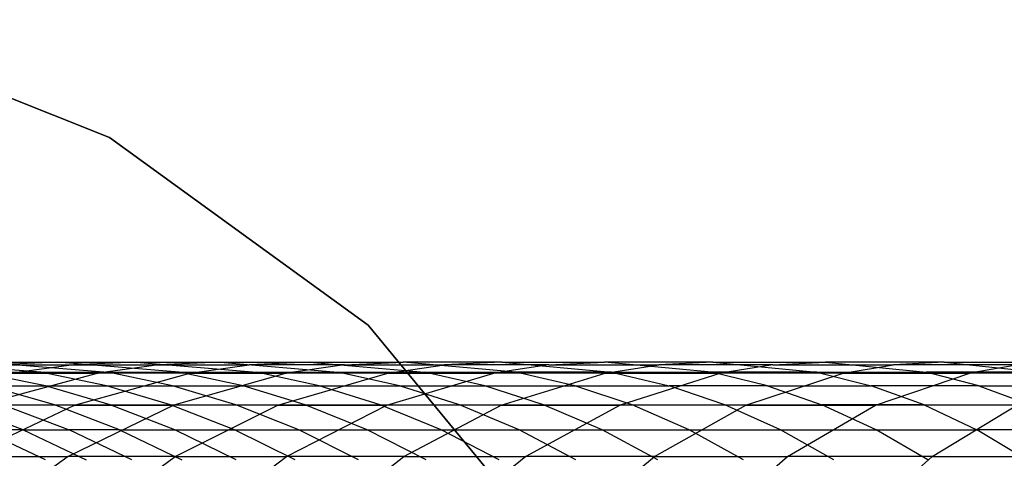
# Model space of a CAD drawing. Extents: x 1 to 115, y -55 to 55.
# Tile 44 of 86: x 57.61 to 61.47, y 3.12 to 4.84. Entities that reach past the tile are written whole.
import ezdxf

# ---------------------------------------------------------------- set-up
doc = ezdxf.new("R2010")
doc.units = 0
doc.header["$LTSCALE"] = 25.4
doc.layers.get('0').update_dxf_attribs({"linetype": 'CONTINUOUS'})

# ---------------------------------------------------------------- blocks, each defined once
blk = doc.blocks.new('NL2500025450_STL')
at = {"color": 0}
for p, q in [((56.7934, 4.8429, 45.6096), (57.9588, 4.3815, 45.6096)), ((57.9588, 4.3815, 43.8096), (56.7934, 4.8429, 43.8096)), ((57.9588, 4.3815, 43.8096), (56.7934, 4.8429, 43.8096)), ((56.7934, 4.8429, 45.6096), (57.9588, 4.3815, 45.6096)), ((57.9588, 4.3815, 45.6096), (58.9727, 3.6448, 45.6096)), ((58.9727, 3.6448, 43.8096), (57.9588, 4.3815, 43.8096)), ((57.9588, 4.3815, 43.8096), (57.9588, 4.3815, 45.6096)), ((57.9588, 4.3815, 43.8096), (57.9588, 4.3815, 45.6096)), ((58.9727, 3.6448, 43.8096), (57.9588, 4.3815, 43.8096)), ((57.9588, 4.3815, 45.6096), (58.9727, 3.6448, 45.6096)), ((58.9727, 3.6448, 45.6096), (59.7716, 2.6791, 45.6096)), ((59.7716, 2.6791, 43.8096), (58.9727, 3.6448, 43.8096)), ((58.9727, 3.6448, 43.8096), (58.9727, 3.6448, 45.6096)), ((58.9727, 3.6448, 43.8096), (58.9727, 3.6448, 45.6096)), ((59.7716, 2.6791, 43.8096), (58.9727, 3.6448, 43.8096)), ((58.9727, 3.6448, 45.6096), (59.7716, 2.6791, 45.6096)), ((57.6891, 3.46, 24.8577), (57.1954, 3.5, 24.6718)), ((57.6891, 3.46, 24.8577), (57.1954, 3.5, 24.6718)), ((57.4647, 3.5, 23.9921), (57.7527, 3.5, 23.3333)), ((57.4647, 3.5, 23.9921), (57.9517, 3.46, 24.1949)), ((57.4647, 3.5, 23.9921), (57.7527, 3.5, 23.3333)), ((57.4647, 3.5, 23.9921), (57.9517, 3.46, 24.1949)), ((57.7527, 3.5, 23.3333), (57.503, 3.4892, 23.2189)), ((57.7527, 3.5, 23.3333), (57.503, 3.4892, 23.2189)), ((57.503, 3.4892, 23.2189), (57.818, 3.4892, 22.5629)), ((57.503, 3.4892, 23.2189), (57.818, 3.4892, 22.5629)), ((57.818, 3.4892, 22.5629), (57.575, 3.457, 22.4408)), ((57.818, 3.4892, 22.5629), (57.575, 3.457, 22.4408)), ((58.2322, 3.46, 23.553), (57.7527, 3.5, 23.3333)), ((57.7527, 3.5, 23.3333), (58.0633, 3.5, 22.6862)), ((58.2322, 3.46, 23.553), (57.7527, 3.5, 23.3333)), ((57.7527, 3.5, 23.3333), (58.0633, 3.5, 22.6862)), ((58.0633, 3.5, 22.6862), (57.818, 3.4892, 22.5629)), ((58.0633, 3.5, 22.6862), (57.818, 3.4892, 22.5629)), ((57.818, 3.4892, 22.5629), (58.1518, 3.4892, 21.9276)), ((57.818, 3.4892, 22.5629), (58.1518, 3.4892, 21.9276)), ((58.1518, 3.4892, 21.9276), (57.9134, 3.457, 21.7968)), ((58.1518, 3.4892, 21.9276), (57.9134, 3.457, 21.7968)), ((58.0633, 3.5, 22.6862), (58.3924, 3.5, 22.0597)), ((58.0633, 3.5, 22.6862), (58.5346, 3.46, 22.9229)), ((58.0633, 3.5, 22.6862), (58.3924, 3.5, 22.0597)), ((58.0633, 3.5, 22.6862), (58.5346, 3.46, 22.9229)), ((58.3924, 3.5, 22.0597), (58.1518, 3.4892, 21.9276)), ((58.3924, 3.5, 22.0597), (58.1518, 3.4892, 21.9276)), ((58.1518, 3.4892, 21.9276), (58.507, 3.4892, 21.3077)), ((58.1518, 3.4892, 21.9276), (58.507, 3.4892, 21.3077)), ((58.2736, 3.457, 21.1683), (58.507, 3.4892, 21.3077)), ((58.2736, 3.457, 21.1683), (58.507, 3.4892, 21.3077)), ((58.3924, 3.5, 22.0597), (58.7426, 3.5, 21.4485)), ((58.3924, 3.5, 22.0597), (58.8546, 3.46, 22.3132)), ((58.3924, 3.5, 22.0597), (58.7426, 3.5, 21.4485)), ((58.3924, 3.5, 22.0597), (58.8546, 3.46, 22.3132)), ((58.7426, 3.5, 21.4485), (58.507, 3.4892, 21.3077)), ((58.7426, 3.5, 21.4485), (58.507, 3.4892, 21.3077)), ((58.8805, 3.4892, 20.7082), (58.507, 3.4892, 21.3077)), ((58.8805, 3.4892, 20.7082), (58.507, 3.4892, 21.3077)), ((58.8805, 3.4892, 20.7082), (58.6524, 3.457, 20.5602)), ((58.8805, 3.4892, 20.7082), (58.6524, 3.457, 20.5602)), ((58.7426, 3.5, 21.4485), (59.1107, 3.5, 20.8575)), ((58.7426, 3.5, 21.4485), (59.195, 3.46, 21.7188)), ((58.7426, 3.5, 21.4485), (59.1107, 3.5, 20.8575)), ((58.7426, 3.5, 21.4485), (59.195, 3.46, 21.7188)), ((58.8805, 3.4892, 20.7082), (59.1107, 3.5, 20.8575)), ((58.8805, 3.4892, 20.7082), (59.1107, 3.5, 20.8575)), ((58.8805, 3.4892, 20.7082), (59.2726, 3.4892, 20.1275)), ((58.8805, 3.4892, 20.7082), (59.2726, 3.4892, 20.1275)), ((59.0502, 3.457, 19.9713), (59.2726, 3.4892, 20.1275)), ((59.0502, 3.457, 19.9713), (59.2726, 3.4892, 20.1275)), ((59.4972, 3.5, 20.2852), (59.1107, 3.5, 20.8575)), ((59.5528, 3.46, 21.1443), (59.1107, 3.5, 20.8575)), ((59.4972, 3.5, 20.2852), (59.1107, 3.5, 20.8575)), ((59.5528, 3.46, 21.1443), (59.1107, 3.5, 20.8575)), ((59.4972, 3.5, 20.2852), (59.2726, 3.4892, 20.1275)), ((59.4972, 3.5, 20.2852), (59.2726, 3.4892, 20.1275)), ((59.6823, 3.4892, 19.5666), (59.2726, 3.4892, 20.1275)), ((59.6823, 3.4892, 19.5666), (59.2726, 3.4892, 20.1275)), ((59.6823, 3.4892, 19.5666), (59.4658, 3.457, 19.4023)), ((59.6823, 3.4892, 19.5666), (59.4658, 3.457, 19.4023)), ((59.4972, 3.5, 20.2852), (59.9009, 3.5, 19.7325)), ((59.4972, 3.5, 20.2852), (59.9284, 3.46, 20.5881)), ((59.4972, 3.5, 20.2852), (59.9009, 3.5, 19.7325)), ((59.4972, 3.5, 20.2852), (59.9284, 3.46, 20.5881)), ((59.6823, 3.4892, 19.5666), (59.9009, 3.5, 19.7325)), ((59.6823, 3.4892, 19.5666), (59.9009, 3.5, 19.7325)), ((59.6823, 3.4892, 19.5666), (60.1133, 3.4892, 19.02)), ((59.6823, 3.4892, 19.5666), (60.1133, 3.4892, 19.02)), ((60.3207, 3.46, 20.051), (59.9009, 3.5, 19.7325)), ((60.3256, 3.5, 19.1938), (59.9009, 3.5, 19.7325)), ((60.3256, 3.5, 19.1938), (59.9009, 3.5, 19.7325)), ((60.3207, 3.46, 20.051), (59.9009, 3.5, 19.7325)), ((59.9029, 3.457, 18.8478), (60.1133, 3.4892, 19.02)), ((59.9029, 3.457, 18.8478), (60.1133, 3.4892, 19.02)), ((60.3256, 3.5, 19.1938), (60.1133, 3.4892, 19.02)), ((60.3256, 3.5, 19.1938), (60.1133, 3.4892, 19.02)), ((60.5613, 3.4892, 18.4927), (60.1133, 3.4892, 19.02)), ((60.5613, 3.4892, 18.4927), (60.1133, 3.4892, 19.02)), ((60.3256, 3.5, 19.1938), (60.7672, 3.5, 18.6742)), ((60.3256, 3.5, 19.1938), (60.7335, 3.46, 19.5277)), ((60.3256, 3.5, 19.1938), (60.7672, 3.5, 18.6742)), ((60.3256, 3.5, 19.1938), (60.7335, 3.46, 19.5277)), ((60.5613, 3.4892, 18.4927), (60.3573, 3.457, 18.3129)), ((60.5613, 3.4892, 18.4927), (60.3573, 3.457, 18.3129)), ((60.5613, 3.4892, 18.4927), (60.7672, 3.5, 18.6742)), ((60.5613, 3.4892, 18.4927), (60.7672, 3.5, 18.6742)), ((60.5613, 3.4892, 18.4927), (61.0342, 3.4892, 17.9757)), ((60.5613, 3.4892, 18.4927), (61.0342, 3.4892, 17.9757)), ((61.2334, 3.5, 18.1646), (60.7672, 3.5, 18.6742)), ((61.2334, 3.5, 18.1646), (60.7672, 3.5, 18.6742)), ((60.7672, 3.5, 18.6742), (61.1627, 3.46, 19.0229)), ((60.7672, 3.5, 18.6742), (61.1627, 3.46, 19.0229)), ((60.8368, 3.457, 17.7884), (61.0342, 3.4892, 17.9757)), ((60.8368, 3.457, 17.7884), (61.0342, 3.4892, 17.9757)), ((61.2334, 3.5, 18.1646), (61.0342, 3.4892, 17.9757)), ((61.2334, 3.5, 18.1646), (61.0342, 3.4892, 17.9757)), ((61.5239, 3.4892, 17.4778), (61.0342, 3.4892, 17.9757)), ((61.5239, 3.4892, 17.4778), (61.0342, 3.4892, 17.9757)), ((61.2334, 3.5, 18.1646), (61.7161, 3.5, 17.6739)), ((61.2334, 3.5, 18.1646), (61.6159, 3.46, 18.5276)), ((61.2334, 3.5, 18.1646), (61.7161, 3.5, 17.6739)), ((61.2334, 3.5, 18.1646), (61.6159, 3.46, 18.5276)), ((61.5239, 3.4892, 17.4778), (61.3333, 3.457, 17.2835)), ((61.5239, 3.4892, 17.4778), (61.3333, 3.457, 17.2835)), ((57.4459, 3.46, 25.5383), (57.6891, 3.46, 24.8577)), ((57.4459, 3.46, 25.5383), (57.6891, 3.46, 24.8577)), ((57.7072, 3.4066, 25.6267), (57.4459, 3.46, 25.5383)), ((57.7072, 3.4066, 25.6267), (57.4459, 3.46, 25.5383)), ((57.9134, 3.457, 21.7968), (57.4516, 3.3312, 21.5435)), ((57.9134, 3.457, 21.7968), (57.4516, 3.3312, 21.5435)), ((57.575, 3.457, 22.4408), (57.9134, 3.457, 21.7968)), ((57.575, 3.457, 22.4408), (57.9134, 3.457, 21.7968)), ((57.9472, 3.4066, 24.9549), (57.6891, 3.46, 24.8577)), ((57.6891, 3.46, 24.8577), (57.9517, 3.46, 24.1949)), ((57.9472, 3.4066, 24.9549), (57.6891, 3.46, 24.8577)), ((57.6891, 3.46, 24.8577), (57.9517, 3.46, 24.1949)), ((57.8216, 3.3312, 20.8982), (58.2736, 3.457, 21.1683)), ((57.8216, 3.3312, 20.8982), (58.2736, 3.457, 21.1683)), ((58.2736, 3.457, 21.1683), (57.9134, 3.457, 21.7968)), ((58.2736, 3.457, 21.1683), (57.9134, 3.457, 21.7968)), ((57.9517, 3.46, 24.1949), (58.2322, 3.46, 23.553)), ((57.9517, 3.46, 24.1949), (58.2322, 3.46, 23.553)), ((58.2063, 3.4066, 24.301), (57.9517, 3.46, 24.1949)), ((58.2063, 3.4066, 24.301), (57.9517, 3.46, 24.1949)), ((58.6524, 3.457, 20.5602), (58.2107, 3.3312, 20.2737)), ((58.6524, 3.457, 20.5602), (58.2107, 3.3312, 20.2737)), ((58.4829, 3.4066, 23.6679), (58.2322, 3.46, 23.553)), ((58.2322, 3.46, 23.553), (58.5346, 3.46, 22.9229)), ((58.4829, 3.4066, 23.6679), (58.2322, 3.46, 23.553)), ((58.2322, 3.46, 23.553), (58.5346, 3.46, 22.9229)), ((58.2736, 3.457, 21.1683), (58.6524, 3.457, 20.5602)), ((58.2736, 3.457, 21.1683), (58.6524, 3.457, 20.5602)), ((58.781, 3.4066, 23.0467), (58.5346, 3.46, 22.9229)), ((58.5346, 3.46, 22.9229), (58.8546, 3.46, 22.3132)), ((58.5346, 3.46, 22.9229), (58.8546, 3.46, 22.3132)), ((58.781, 3.4066, 23.0467), (58.5346, 3.46, 22.9229)), ((58.6194, 3.3312, 19.6687), (59.0502, 3.457, 19.9713)), ((58.6194, 3.3312, 19.6687), (59.0502, 3.457, 19.9713)), ((59.0502, 3.457, 19.9713), (58.6524, 3.457, 20.5602)), ((59.0502, 3.457, 19.9713), (58.6524, 3.457, 20.5602)), ((58.8546, 3.46, 22.3132), (59.195, 3.46, 21.7188)), ((58.8546, 3.46, 22.3132), (59.195, 3.46, 21.7188)), ((59.0963, 3.4066, 22.4458), (58.8546, 3.46, 22.3132)), ((59.0963, 3.4066, 22.4458), (58.8546, 3.46, 22.3132)), ((59.0464, 3.3312, 19.084), (59.4658, 3.457, 19.4023)), ((59.0464, 3.3312, 19.084), (59.4658, 3.457, 19.4023)), ((59.0502, 3.457, 19.9713), (59.4658, 3.457, 19.4023)), ((59.0502, 3.457, 19.9713), (59.4658, 3.457, 19.4023)), ((59.195, 3.46, 21.7188), (59.5528, 3.46, 21.1443)), ((59.195, 3.46, 21.7188), (59.5528, 3.46, 21.1443)), ((59.4316, 3.4066, 21.8602), (59.195, 3.46, 21.7188)), ((59.4316, 3.4066, 21.8602), (59.195, 3.46, 21.7188)), ((59.9029, 3.457, 18.8478), (59.4658, 3.457, 19.4023)), ((59.9029, 3.457, 18.8478), (59.4658, 3.457, 19.4023)), ((59.4954, 3.3312, 18.5142), (59.9029, 3.457, 18.8478)), ((59.4954, 3.3312, 18.5142), (59.9029, 3.457, 18.8478)), ((59.784, 3.4066, 21.2942), (59.5528, 3.46, 21.1443)), ((59.9284, 3.46, 20.5881), (59.5528, 3.46, 21.1443)), ((59.784, 3.4066, 21.2942), (59.5528, 3.46, 21.1443)), ((59.9284, 3.46, 20.5881), (59.5528, 3.46, 21.1443)), ((59.9029, 3.457, 18.8478), (60.3573, 3.457, 18.3129)), ((59.9029, 3.457, 18.8478), (60.3573, 3.457, 18.3129)), ((59.9284, 3.46, 20.5881), (60.3207, 3.46, 20.051)), ((59.9284, 3.46, 20.5881), (60.3207, 3.46, 20.051)), ((59.9284, 3.46, 20.5881), (60.1539, 3.4066, 20.7465)), ((59.9284, 3.46, 20.5881), (60.1539, 3.4066, 20.7465)), ((60.3573, 3.457, 18.3129), (59.9621, 3.3312, 17.9646)), ((60.3573, 3.457, 18.3129), (59.9621, 3.3312, 17.9646)), ((60.5403, 3.4066, 20.2176), (60.3207, 3.46, 20.051)), ((60.7335, 3.46, 19.5277), (60.3207, 3.46, 20.051)), ((60.5403, 3.4066, 20.2176), (60.3207, 3.46, 20.051)), ((60.7335, 3.46, 19.5277), (60.3207, 3.46, 20.051)), ((60.8368, 3.457, 17.7884), (60.3573, 3.457, 18.3129)), ((60.8368, 3.457, 17.7884), (60.3573, 3.457, 18.3129)), ((60.4546, 3.3312, 17.4258), (60.8368, 3.457, 17.7884)), ((60.4546, 3.3312, 17.4258), (60.8368, 3.457, 17.7884)), ((60.7335, 3.46, 19.5277), (60.9468, 3.4066, 19.7023)), ((60.7335, 3.46, 19.5277), (61.1627, 3.46, 19.0229)), ((60.7335, 3.46, 19.5277), (61.1627, 3.46, 19.0229)), ((60.7335, 3.46, 19.5277), (60.9468, 3.4066, 19.7023)), ((60.8368, 3.457, 17.7884), (61.3333, 3.457, 17.2835)), ((60.8368, 3.457, 17.7884), (61.3333, 3.457, 17.2835)), ((60.9643, 3.3312, 16.9073), (61.3333, 3.457, 17.2835)), ((60.9643, 3.3312, 16.9073), (61.3333, 3.457, 17.2835)), ((61.6159, 3.46, 18.5276), (61.1627, 3.46, 19.0229)), ((61.3695, 3.4066, 19.2052), (61.1627, 3.46, 19.0229)), ((61.6159, 3.46, 18.5276), (61.1627, 3.46, 19.0229)), ((61.3695, 3.4066, 19.2052), (61.1627, 3.46, 19.0229)), ((61.8736, 3.457, 16.773), (61.3333, 3.457, 17.2835)), ((61.8736, 3.457, 16.773), (61.3333, 3.457, 17.2835)), ((57.4853, 3.4066, 26.3201), (57.7072, 3.4066, 25.6267)), ((57.4853, 3.4066, 26.3201), (57.7072, 3.4066, 25.6267)), ((57.7421, 3.3319, 26.3977), (57.4853, 3.4066, 26.3201)), ((57.7421, 3.3319, 26.3977), (57.4853, 3.4066, 26.3201)), ((57.7072, 3.4066, 25.6267), (57.9472, 3.4066, 24.9549)), ((57.9613, 3.3319, 25.7127), (57.7072, 3.4066, 25.6267)), ((57.7072, 3.4066, 25.6267), (57.9472, 3.4066, 24.9549)), ((57.9613, 3.3319, 25.7127), (57.7072, 3.4066, 25.6267)), ((57.9472, 3.4066, 24.9549), (58.2063, 3.4066, 24.301)), ((57.9472, 3.4066, 24.9549), (58.2063, 3.4066, 24.301)), ((58.1982, 3.3319, 25.0494), (57.9472, 3.4066, 24.9549)), ((58.1982, 3.3319, 25.0494), (57.9472, 3.4066, 24.9549)), ((58.2063, 3.4066, 24.301), (58.4829, 3.4066, 23.6679)), ((58.4539, 3.3319, 24.4041), (58.2063, 3.4066, 24.301)), ((58.2063, 3.4066, 24.301), (58.4829, 3.4066, 23.6679)), ((58.4539, 3.3319, 24.4041), (58.2063, 3.4066, 24.301)), ((58.4829, 3.4066, 23.6679), (58.781, 3.4066, 23.0467)), ((58.4829, 3.4066, 23.6679), (58.781, 3.4066, 23.0467)), ((58.7267, 3.3319, 23.7796), (58.4829, 3.4066, 23.6679)), ((58.7267, 3.3319, 23.7796), (58.4829, 3.4066, 23.6679)), ((59.0205, 3.3319, 23.167), (58.781, 3.4066, 23.0467)), ((58.781, 3.4066, 23.0467), (59.0963, 3.4066, 22.4458)), ((59.0205, 3.3319, 23.167), (58.781, 3.4066, 23.0467)), ((58.781, 3.4066, 23.0467), (59.0963, 3.4066, 22.4458)), ((59.3313, 3.3319, 22.5748), (59.0963, 3.4066, 22.4458)), ((59.0963, 3.4066, 22.4458), (59.4316, 3.4066, 21.8602)), ((59.0963, 3.4066, 22.4458), (59.4316, 3.4066, 21.8602)), ((59.3313, 3.3319, 22.5748), (59.0963, 3.4066, 22.4458)), ((59.4316, 3.4066, 21.8602), (59.784, 3.4066, 21.2942)), ((59.4316, 3.4066, 21.8602), (59.784, 3.4066, 21.2942)), ((59.6617, 3.3319, 21.9976), (59.4316, 3.4066, 21.8602)), ((59.6617, 3.3319, 21.9976), (59.4316, 3.4066, 21.8602)), ((59.784, 3.4066, 21.2942), (60.1539, 3.4066, 20.7465)), ((59.784, 3.4066, 21.2942), (60.1539, 3.4066, 20.7465)), ((60.0088, 3.3319, 21.4401), (59.784, 3.4066, 21.2942)), ((60.0088, 3.3319, 21.4401), (59.784, 3.4066, 21.2942)), ((60.5403, 3.4066, 20.2176), (60.1539, 3.4066, 20.7465)), ((60.3731, 3.3319, 20.9005), (60.1539, 3.4066, 20.7465)), ((60.5403, 3.4066, 20.2176), (60.1539, 3.4066, 20.7465)), ((60.3731, 3.3319, 20.9005), (60.1539, 3.4066, 20.7465)), ((60.5403, 3.4066, 20.2176), (60.9468, 3.4066, 19.7023)), ((60.5403, 3.4066, 20.2176), (60.9468, 3.4066, 19.7023)), ((60.5403, 3.4066, 20.2176), (60.7537, 3.3319, 20.3796)), ((60.5403, 3.4066, 20.2176), (60.7537, 3.3319, 20.3796)), ((61.1541, 3.3319, 19.8721), (60.9468, 3.4066, 19.7023)), ((61.3695, 3.4066, 19.2052), (60.9468, 3.4066, 19.7023)), ((61.1541, 3.3319, 19.8721), (60.9468, 3.4066, 19.7023)), ((61.3695, 3.4066, 19.2052), (60.9468, 3.4066, 19.7023)), ((61.3695, 3.4066, 19.2052), (61.5706, 3.3319, 19.3824)), ((61.3695, 3.4066, 19.2052), (61.816, 3.4066, 18.7174)), ((61.3695, 3.4066, 19.2052), (61.816, 3.4066, 18.7174)), ((61.3695, 3.4066, 19.2052), (61.5706, 3.3319, 19.3824)), ((57.6198, 3.2338, 27.8926), (57.3594, 3.3319, 27.8318)), ((57.6198, 3.2338, 27.8926), (57.3594, 3.3319, 27.8318)), ((57.3978, 3.1292, 20.645), (57.8216, 3.3312, 20.8982)), ((57.3978, 3.1292, 20.645), (57.8216, 3.3312, 20.8982)), ((57.8216, 3.3312, 20.8982), (57.4516, 3.3312, 21.5435)), ((57.8216, 3.3312, 20.8982), (57.4516, 3.3312, 21.5435)), ((57.5415, 3.3319, 27.1035), (57.7421, 3.3319, 26.3977)), ((57.5415, 3.3319, 27.1035), (57.7421, 3.3319, 26.3977)), ((57.5415, 3.3319, 27.1035), (57.7998, 3.2338, 27.1724)), ((57.5415, 3.3319, 27.1035), (57.7998, 3.2338, 27.1724)), ((57.7421, 3.3319, 26.3977), (57.9613, 3.3319, 25.7127)), ((57.7421, 3.3319, 26.3977), (57.9613, 3.3319, 25.7127)), ((57.9981, 3.2338, 26.475), (57.7421, 3.3319, 26.3977)), ((57.9981, 3.2338, 26.475), (57.7421, 3.3319, 26.3977)), ((58.2107, 3.3312, 20.2737), (57.7966, 3.1292, 20.0051)), ((58.2107, 3.3312, 20.2737), (57.7966, 3.1292, 20.0051)), ((57.8216, 3.3312, 20.8982), (58.2107, 3.3312, 20.2737)), ((57.8216, 3.3312, 20.8982), (58.2107, 3.3312, 20.2737)), ((57.9613, 3.3319, 25.7127), (58.1982, 3.3319, 25.0494)), ((57.9613, 3.3319, 25.7127), (58.1982, 3.3319, 25.0494)), ((58.2145, 3.2338, 25.7984), (57.9613, 3.3319, 25.7127)), ((58.2145, 3.2338, 25.7984), (57.9613, 3.3319, 25.7127)), ((58.1982, 3.3319, 25.0494), (58.4539, 3.3319, 24.4041)), ((58.4485, 3.2338, 25.1436), (58.1982, 3.3319, 25.0494)), ((58.1982, 3.3319, 25.0494), (58.4539, 3.3319, 24.4041)), ((58.4485, 3.2338, 25.1436), (58.1982, 3.3319, 25.0494)), ((58.6194, 3.3312, 19.6687), (58.2107, 3.3312, 20.2737)), ((58.6194, 3.3312, 19.6687), (58.2107, 3.3312, 20.2737)), ((58.2155, 3.1292, 19.385), (58.6194, 3.3312, 19.6687)), ((58.2155, 3.1292, 19.385), (58.6194, 3.3312, 19.6687)), ((58.4539, 3.3319, 24.4041), (58.7267, 3.3319, 23.7796)), ((58.4539, 3.3319, 24.4041), (58.7267, 3.3319, 23.7796)), ((58.7008, 3.2338, 24.5069), (58.4539, 3.3319, 24.4041)), ((58.7008, 3.2338, 24.5069), (58.4539, 3.3319, 24.4041)), ((58.6194, 3.3312, 19.6687), (59.0464, 3.3312, 19.084)), ((58.6194, 3.3312, 19.6687), (59.0464, 3.3312, 19.084)), ((58.6531, 3.1292, 18.7856), (59.0464, 3.3312, 19.084)), ((58.6531, 3.1292, 18.7856), (59.0464, 3.3312, 19.084)), ((58.7267, 3.3319, 23.7796), (59.0205, 3.3319, 23.167)), ((58.9698, 3.2338, 23.891), (58.7267, 3.3319, 23.7796)), ((58.7267, 3.3319, 23.7796), (59.0205, 3.3319, 23.167)), ((58.9698, 3.2338, 23.891), (58.7267, 3.3319, 23.7796)), ((59.0205, 3.3319, 23.167), (59.3313, 3.3319, 22.5748)), ((59.0205, 3.3319, 23.167), (59.3313, 3.3319, 22.5748)), ((59.2594, 3.2338, 23.287), (59.0205, 3.3319, 23.167)), ((59.2594, 3.2338, 23.287), (59.0205, 3.3319, 23.167)), ((59.4954, 3.3312, 18.5142), (59.0464, 3.3312, 19.084)), ((59.4954, 3.3312, 18.5142), (59.0464, 3.3312, 19.084)), ((59.1134, 3.1292, 18.2015), (59.4954, 3.3312, 18.5142)), ((59.1134, 3.1292, 18.2015), (59.4954, 3.3312, 18.5142)), ((59.5656, 3.2338, 22.7033), (59.3313, 3.3319, 22.5748)), ((59.3313, 3.3319, 22.5748), (59.6617, 3.3319, 21.9976)), ((59.5656, 3.2338, 22.7033), (59.3313, 3.3319, 22.5748)), ((59.3313, 3.3319, 22.5748), (59.6617, 3.3319, 21.9976)), ((59.4954, 3.3312, 18.5142), (59.9621, 3.3312, 17.9646)), ((59.4954, 3.3312, 18.5142), (59.9621, 3.3312, 17.9646)), ((59.9621, 3.3312, 17.9646), (59.5917, 3.1292, 17.6381)), ((59.9621, 3.3312, 17.9646), (59.5917, 3.1292, 17.6381)), ((59.8911, 3.2338, 22.1346), (59.6617, 3.3319, 21.9976)), ((59.6617, 3.3319, 21.9976), (60.0088, 3.3319, 21.4401)), ((59.6617, 3.3319, 21.9976), (60.0088, 3.3319, 21.4401)), ((59.8911, 3.2338, 22.1346), (59.6617, 3.3319, 21.9976)), ((60.4546, 3.3312, 17.4258), (59.9621, 3.3312, 17.9646)), ((60.4546, 3.3312, 17.4258), (59.9621, 3.3312, 17.9646)), ((60.0088, 3.3319, 21.4401), (60.3731, 3.3319, 20.9005)), ((60.0088, 3.3319, 21.4401), (60.3731, 3.3319, 20.9005)), ((60.2329, 3.2338, 21.5854), (60.0088, 3.3319, 21.4401)), ((60.2329, 3.2338, 21.5854), (60.0088, 3.3319, 21.4401)), ((60.0963, 3.1292, 17.0858), (60.4546, 3.3312, 17.4258)), ((60.0963, 3.1292, 17.0858), (60.4546, 3.3312, 17.4258)), ((60.3731, 3.3319, 20.9005), (60.7537, 3.3319, 20.3796)), ((60.3731, 3.3319, 20.9005), (60.7537, 3.3319, 20.3796)), ((60.5917, 3.2338, 21.0541), (60.3731, 3.3319, 20.9005)), ((60.5917, 3.2338, 21.0541), (60.3731, 3.3319, 20.9005)), ((60.4546, 3.3312, 17.4258), (60.9643, 3.3312, 16.9073)), ((60.4546, 3.3312, 17.4258), (60.9643, 3.3312, 16.9073)), ((60.6184, 3.1292, 16.5546), (60.9643, 3.3312, 16.9073)), ((60.6184, 3.1292, 16.5546), (60.9643, 3.3312, 16.9073)), ((61.1541, 3.3319, 19.8721), (60.7537, 3.3319, 20.3796)), ((60.9665, 3.2338, 20.5411), (60.7537, 3.3319, 20.3796)), ((61.1541, 3.3319, 19.8721), (60.7537, 3.3319, 20.3796)), ((60.9665, 3.2338, 20.5411), (60.7537, 3.3319, 20.3796)), ((61.5187, 3.3312, 16.3833), (60.9643, 3.3312, 16.9073)), ((61.5187, 3.3312, 16.3833), (60.9643, 3.3312, 16.9073)), ((61.1541, 3.3319, 19.8721), (61.5706, 3.3319, 19.3824)), ((61.1541, 3.3319, 19.8721), (61.5706, 3.3319, 19.3824)), ((61.1541, 3.3319, 19.8721), (61.3609, 3.2338, 20.0413)), ((61.1541, 3.3319, 19.8721), (61.3609, 3.2338, 20.0413)), ((61.1861, 3.1292, 16.018), (61.5187, 3.3312, 16.3833)), ((61.1861, 3.1292, 16.018), (61.5187, 3.3312, 16.3833)), ((57.708, 3.1162, 28.6852), (57.4585, 3.2338, 28.635)), ((57.6198, 3.2338, 27.8926), (57.4585, 3.2338, 28.635)), ((57.708, 3.1162, 28.6852), (57.4585, 3.2338, 28.635)), ((57.6198, 3.2338, 27.8926), (57.4585, 3.2338, 28.635)), ((57.6198, 3.2338, 27.8926), (57.8676, 3.1162, 27.9505)), ((57.6198, 3.2338, 27.8926), (57.7998, 3.2338, 27.1724)), ((57.6198, 3.2338, 27.8926), (57.7998, 3.2338, 27.1724)), ((57.6198, 3.2338, 27.8926), (57.8676, 3.1162, 27.9505)), ((57.9981, 3.2338, 26.475), (57.7998, 3.2338, 27.1724)), ((57.9981, 3.2338, 26.475), (57.7998, 3.2338, 27.1724)), ((58.0457, 3.1162, 27.2381), (57.7998, 3.2338, 27.1724)), ((58.0457, 3.1162, 27.2381), (57.7998, 3.2338, 27.1724)), ((57.9981, 3.2338, 26.475), (58.2145, 3.2338, 25.7984)), ((57.9981, 3.2338, 26.475), (58.2145, 3.2338, 25.7984)), ((57.9981, 3.2338, 26.475), (58.2417, 3.1162, 26.5485)), ((57.9981, 3.2338, 26.475), (58.2417, 3.1162, 26.5485)), ((58.2145, 3.2338, 25.7984), (58.4485, 3.2338, 25.1436)), ((58.2145, 3.2338, 25.7984), (58.4485, 3.2338, 25.1436)), ((58.4556, 3.1162, 25.88), (58.2145, 3.2338, 25.7984)), ((58.4556, 3.1162, 25.88), (58.2145, 3.2338, 25.7984)), ((58.4485, 3.2338, 25.1436), (58.7008, 3.2338, 24.5069)), ((58.4485, 3.2338, 25.1436), (58.7008, 3.2338, 24.5069)), ((58.6867, 3.1162, 25.2333), (58.4485, 3.2338, 25.1436)), ((58.6867, 3.1162, 25.2333), (58.4485, 3.2338, 25.1436)), ((58.7008, 3.2338, 24.5069), (58.9698, 3.2338, 23.891)), ((58.9357, 3.1162, 24.6048), (58.7008, 3.2338, 24.5069)), ((58.7008, 3.2338, 24.5069), (58.9698, 3.2338, 23.891)), ((58.9357, 3.1162, 24.6048), (58.7008, 3.2338, 24.5069)), ((58.9698, 3.2338, 23.891), (59.2594, 3.2338, 23.287)), ((58.9698, 3.2338, 23.891), (59.2594, 3.2338, 23.287)), ((59.2011, 3.1162, 23.997), (58.9698, 3.2338, 23.891)), ((59.2011, 3.1162, 23.997), (58.9698, 3.2338, 23.891)), ((59.2594, 3.2338, 23.287), (59.5656, 3.2338, 22.7033)), ((59.4867, 3.1162, 23.4013), (59.2594, 3.2338, 23.287)), ((59.2594, 3.2338, 23.287), (59.5656, 3.2338, 22.7033)), ((59.4867, 3.1162, 23.4013), (59.2594, 3.2338, 23.287)), ((59.5656, 3.2338, 22.7033), (59.8911, 3.2338, 22.1346)), ((59.5656, 3.2338, 22.7033), (59.8911, 3.2338, 22.1346)), ((59.7886, 3.1162, 22.8257), (59.5656, 3.2338, 22.7033)), ((59.7886, 3.1162, 22.8257), (59.5656, 3.2338, 22.7033)), ((60.1094, 3.1162, 22.2651), (59.8911, 3.2338, 22.1346)), ((59.8911, 3.2338, 22.1346), (60.2329, 3.2338, 21.5854)), ((60.1094, 3.1162, 22.2651), (59.8911, 3.2338, 22.1346)), ((59.8911, 3.2338, 22.1346), (60.2329, 3.2338, 21.5854)), ((60.4462, 3.1162, 21.7238), (60.2329, 3.2338, 21.5854)), ((60.2329, 3.2338, 21.5854), (60.5917, 3.2338, 21.0541)), ((60.2329, 3.2338, 21.5854), (60.5917, 3.2338, 21.0541)), ((60.4462, 3.1162, 21.7238), (60.2329, 3.2338, 21.5854)), ((60.5917, 3.2338, 21.0541), (60.9665, 3.2338, 20.5411)), ((60.5917, 3.2338, 21.0541), (60.9665, 3.2338, 20.5411)), ((60.7998, 3.1162, 21.2002), (60.5917, 3.2338, 21.0541)), ((60.7998, 3.1162, 21.2002), (60.5917, 3.2338, 21.0541)), ((60.9665, 3.2338, 20.5411), (61.3609, 3.2338, 20.0413)), ((60.9665, 3.2338, 20.5411), (61.3609, 3.2338, 20.0413)), ((61.1691, 3.1162, 20.6948), (60.9665, 3.2338, 20.5411)), ((61.1691, 3.1162, 20.6948), (60.9665, 3.2338, 20.5411)), ((61.771, 3.2338, 19.5592), (61.3609, 3.2338, 20.0413)), ((61.5576, 3.1162, 20.2024), (61.3609, 3.2338, 20.0413)), ((61.771, 3.2338, 19.5592), (61.3609, 3.2338, 20.0413)), ((61.5576, 3.1162, 20.2024), (61.3609, 3.2338, 20.0413)), ((57.3978, 3.1292, 20.645), (57.7966, 3.1292, 20.0051)), ((57.3978, 3.1292, 20.645), (57.7966, 3.1292, 20.0051)), ((57.7966, 3.1292, 20.0051), (57.4184, 2.8589, 19.7598)), ((57.7966, 3.1292, 20.0051), (57.4184, 2.8589, 19.7598)), ((58.2155, 3.1292, 19.385), (57.7966, 3.1292, 20.0051)), ((58.2155, 3.1292, 19.385), (57.7966, 3.1292, 20.0051)), ((57.8466, 2.8589, 19.1259), (58.2155, 3.1292, 19.385)), ((57.8466, 2.8589, 19.1259), (58.2155, 3.1292, 19.385)), ((58.2155, 3.1292, 19.385), (58.6531, 3.1292, 18.7856)), ((58.2155, 3.1292, 19.385), (58.6531, 3.1292, 18.7856)), ((58.294, 2.8589, 18.5131), (58.6531, 3.1292, 18.7856)), ((58.294, 2.8589, 18.5131), (58.6531, 3.1292, 18.7856)), ((59.1134, 3.1292, 18.2015), (58.6531, 3.1292, 18.7856)), ((59.1134, 3.1292, 18.2015), (58.6531, 3.1292, 18.7856)), ((58.7645, 2.8589, 17.9158), (59.1134, 3.1292, 18.2015)), ((58.7645, 2.8589, 17.9158), (59.1134, 3.1292, 18.2015)), ((59.1134, 3.1292, 18.2015), (59.5917, 3.1292, 17.6381)), ((59.1134, 3.1292, 18.2015), (59.5917, 3.1292, 17.6381)), ((59.5917, 3.1292, 17.6381), (59.2534, 2.8589, 17.3398)), ((59.5917, 3.1292, 17.6381), (59.2534, 2.8589, 17.3398)), ((60.0963, 3.1292, 17.0858), (59.5917, 3.1292, 17.6381)), ((60.0963, 3.1292, 17.0858), (59.5917, 3.1292, 17.6381)), ((59.769, 2.8589, 16.7753), (60.0963, 3.1292, 17.0858)), ((59.769, 2.8589, 16.7753), (60.0963, 3.1292, 17.0858)), ((60.0963, 3.1292, 17.0858), (60.6184, 3.1292, 16.5546)), ((60.0963, 3.1292, 17.0858), (60.6184, 3.1292, 16.5546)), ((60.3024, 2.8589, 16.2324), (60.6184, 3.1292, 16.5546)), ((60.3024, 2.8589, 16.2324), (60.6184, 3.1292, 16.5546)), ((61.1861, 3.1292, 16.018), (60.6184, 3.1292, 16.5546)), ((61.1861, 3.1292, 16.018), (60.6184, 3.1292, 16.5546)), ((60.8822, 2.8589, 15.6843), (61.1861, 3.1292, 16.018)), ((60.8822, 2.8589, 15.6843), (61.1861, 3.1292, 16.018)), ((61.1861, 3.1292, 16.018), (61.7715, 3.1292, 15.504)), ((61.1861, 3.1292, 16.018), (61.7715, 3.1292, 15.504))]:
    blk.add_line(p, q, dxfattribs=at)

msp = doc.modelspace()

# ---------------------------------------------------------------- block references
at = {"color": 0}
msp.add_blockref('NL2500025450_STL', (0, 0, 200), dxfattribs=at)

doc.saveas('drawing.dxf')
